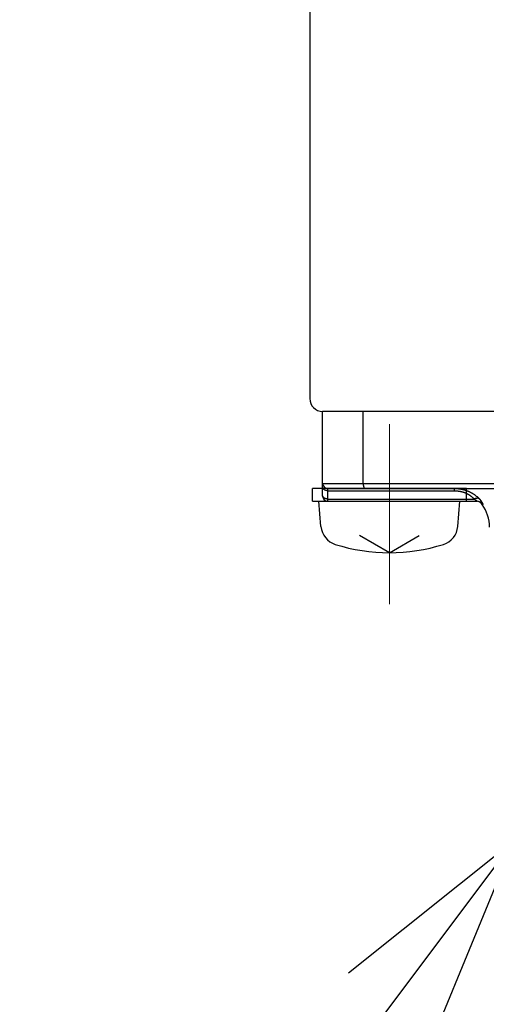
# Model space of a CAD drawing. Header units: millimetres. Extents: x 0 to 1735, y 0 to 1188.
# Tile 109 of 139: x 450 to 468, y 725 to 763. Entities that reach past the tile are written whole.
import ezdxf

# ---------------------------------------------------------------- set-up
doc = ezdxf.new("R2010")
doc.units = ezdxf.units.MM
doc.header["$LTSCALE"] = 0.727559
doc.linetypes.add('CENTER', pattern=[50.8, 31.75, -6.35, 6.35, -6.35])
doc.layers.add('NoLayerName_001', color=7, linetype='Continuous')
doc.layers.add('NoLayerName_002', color=7, linetype='Continuous')
doc.styles.get("Standard").update_dxf_attribs({"font": 'txt', "bigfont": 'extfont2'})
doc.dimstyles.get("Standard").update_dxf_attribs({"dimtxt": 2.5, "dimasz": 2.5, "dimexe": 1, "dimexo": 1, "dimtad": 1, "dimdec": 3, "dimzin": 0, "dimdsep": 46, "dimtxsty": 'Standard', "dimcen": 2.5, "dimadec": 3, "dimazin": 0, "dimtfac": 0.75, "dimtdec": 3, "dimtmove": 0, "dimatfit": 3, "dimfxl": 1, "dimarcsym": 0})

msp = doc.modelspace()

# ---------------------------------------------------------------- linework, layer by layer
at = {"layer": 'NoLayerName_001', "color": 7, "linetype": 'Continuous', "lineweight": 25}
for p, q in [((461.5, 826.12358857), (461.5, 748.50000104)), ((498.9999996, 748.00000105), (462.00000058, 748.00000105)), ((461.60000032, 744.50000114), (461.60000032, 745.00000112)), ((461.60000032, 744.50000114), (467.60000017, 744.50000114)), ((461.93590523, 743.51810347), (461.85000032, 744.50000114)), ((467.26409526, 743.51810347), (467.35000018, 744.50000114)), ((464.60000025, 742.50000119), (463.43709919, 743.17140243)), ((464.60000025, 742.50000119), (465.7629013, 743.17140243))]:
    msp.add_line(p, q, dxfattribs=at)
at = {"layer": 'NoLayerName_001', "color": 60, "linetype": 'Continuous', "lineweight": 25}
for p, q in [((462.00000031, 744.70000113), (462.00000031, 748.00000105)), ((463.57708857, 745.20000112), (463.57708857, 748.00000105)), ((462.00000044, 745.20000001), (486.99999981, 745.20000001)), ((467.60000017, 745.00000112), (461.60000032, 745.00000112)), ((462.20000031, 744.50000114), (462.20000031, 745.00000112)), ((462.20000031, 745.00000112), (486.79999969, 745.00000112)), ((462.20000031, 744.91213316), (467.12698192, 744.91213316)), ((462.20000043, 745.00000001), (486.79999982, 745.00000001)), ((467.12698192, 745.00000112), (467.12698192, 744.91213316)), ((467.60000017, 744.50000114), (467.60000017, 745.00000112)), ((462.20000031, 744.5878691), (467.90332848, 744.5878691)), ((462.20000031, 744.50000114), (468.00494795, 744.50000114)), ((468.21834945, 744.37500114), (468.24729782, 744.37500114))]:
    msp.add_line(p, q, dxfattribs=at)
at = {"layer": 'NoLayerName_001', "color": 4, "linetype": 'CENTER', "lineweight": 13}
msp.add_line((464.60000025, 747.50000106), (464.60000025, 740.50000124), dxfattribs=at)
at = {"layer": 'NoLayerName_001', "color": 7, "linetype": 'Continuous', "lineweight": 25}
for centre, radius, start, end in [((461.99999999, 748.50000104), 0.49999999, 180, 270), ((462.73286097, 743.58782806), 0.79999998, 185, 252.473221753), ((466.46713953, 743.58782806), 0.79999998, 287.526778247, 355), ((464.60000025, 749.50000101), 6.99999983, 252.473221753, 287.526778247)]:
    msp.add_arc(centre, radius, start, end, dxfattribs=at)
at = {"layer": 'NoLayerName_001', "color": 60, "linetype": 'Continuous', "lineweight": 25}
for centre, radius, start, end in [((462.20000031, 745.20000112), 0.2, 180, 270), ((462.20000031, 744.70000113), 0.2, 180, 270), ((468.00458525, 744.20186368), 0.2981375, 35.501919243, 89.968166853), ((467.9746796, 744.20000114), 0.29999999, 35.685334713, 77.930074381), ((467.00000019, 743.50000116), 1.49999996, 0, 35.685334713)]:
    msp.add_arc(centre, radius, start, end, dxfattribs=at)
for points, knots in [([(463.57708857, 745.20000112), (463.57709626, 745.19831858), (463.5771003, 745.19495283), (463.57717432, 745.18990395), (463.57728987, 745.18485451), (463.57745492, 745.17980528), (463.57766824, 745.17475702), (463.57793104, 745.16971048), (463.5782439, 745.16466644), (463.57860756, 745.15962563), (463.57902271, 745.15458883), (463.57949006, 745.14955678), (463.58001032, 745.14453025), (463.58058419, 745.13950999), (463.58121237, 745.13449677), (463.58189557, 745.12949133), (463.58263452, 745.12449444), (463.5834298, 745.11950686), (463.58428264, 745.11452947), (463.58519573, 745.10956345), (463.58617149, 745.10460998), (463.58721243, 745.09967026), (463.58832101, 745.09474548), (463.58949975, 745.08983683), (463.59075095, 745.08494562), (463.59207757, 745.08007374), (463.59348497, 745.07522421), (463.59497808, 745.07040032), (463.59656193, 745.06560538), (463.59824151, 745.06084273), (463.60002175, 745.05611587), (463.60190726, 745.05142911), (463.60390945, 745.04679059), (463.60603935, 745.04220951), (463.60830786, 745.03769522), (463.61072617, 745.03325743), (463.61330271, 745.02890731), (463.61605631, 745.02466459), (463.61902362, 745.02056955), (463.62218855, 745.01661525), (463.62454104, 745.01419281), (463.62568817, 745.0129535)], [0, 0, 0, 0, 0.00504768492, 0.01009709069, 0.01514790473, 0.0201998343, 0.02525260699, 0.03030597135, 0.03535969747, 0.04041357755, 0.04546742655, 0.05052108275, 0.05557440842, 0.06062729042, 0.06567964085, 0.07073139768, 0.07578252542, 0.08083301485, 0.08588283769, 0.09093195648, 0.09598042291, 0.10102839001, 0.10607611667, 0.11112397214, 0.1161724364, 0.12122166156, 0.12627114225, 0.13132055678, 0.13636988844, 0.14141944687, 0.14646988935, 0.15152165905, 0.15657352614, 0.1616246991, 0.16667553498, 0.17172766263, 0.17678338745, 0.18184002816, 0.18689504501, 0.19195129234, 0.19701748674, 0.19701748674, 0.19701748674, 0.19701748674]), ([(462.20000031, 744.91213316), (462.19743821, 744.91216795), (462.19231025, 744.91218654), (462.18462135, 744.91252083), (462.17693713, 744.91304002), (462.1692652, 744.91377842), (462.16161279, 744.9147285), (462.15398723, 744.91589399), (462.14639583, 744.91727559), (462.1388459, 744.91887482), (462.13134475, 744.92069294), (462.12389983, 744.92273135), (462.11651904, 744.92499098), (462.1092126, 744.92747769), (462.10199161, 744.93019742), (462.09486735, 744.93315601), (462.0878511, 744.93635933), (462.08095415, 744.93981321), (462.07418778, 744.94352355), (462.0675633, 744.94749617), (462.06109231, 744.95173692), (462.05478926, 744.95624876), (462.04867542, 744.96103264), (462.04277918, 744.96608777), (462.03713118, 744.97141127), (462.03176222, 744.97700037), (462.0267031, 744.9828523), (462.02198477, 744.98896436), (462.01763803, 744.99533367), (462.01369599, 745.00195581), (462.01019002, 745.00881809), (462.00714721, 745.01589971), (462.00459978, 745.02317767), (462.00257412, 745.03062396), (462.00111926, 745.03819989), (462.00015884, 745.04585608), (462.00010159, 745.05099315), (462.00000031, 745.05355452)], [0, 0, 0, 0, 0.00768699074, 0.01538202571, 0.02308358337, 0.03079026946, 0.03850083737, 0.04621420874, 0.05392949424, 0.0616460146, 0.06936332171, 0.07708122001, 0.08479944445, 0.092516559, 0.10023144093, 0.10794386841, 0.1156545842, 0.12336535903, 0.13107905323, 0.1387996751, 0.14653243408, 0.15428303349, 0.16204727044, 0.16981411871, 0.17757462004, 0.18532245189, 0.19305429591, 0.20077022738, 0.20847411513, 0.21617385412, 0.22387465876, 0.23157568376, 0.2392788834, 0.24698931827, 0.25470294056, 0.26240878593, 0.27009889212, 0.27009889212, 0.27009889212, 0.27009889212]), ([(462.10000153, 744.60681747), (462.09829055, 744.60754064), (462.0948541, 744.60895718), (462.08977639, 744.61126512), (462.0847487, 744.61368623), (462.07978521, 744.6162417), (462.07488977, 744.61892802), (462.070069, 744.62174829), (462.06532878, 744.62470383), (462.06067524, 744.62779648), (462.05611485, 744.63102742), (462.05165541, 744.63439792), (462.04730617, 744.63790923), (462.04307672, 744.64156221), (462.03897671, 744.64535769), (462.03501576, 744.64929654), (462.03120354, 744.65337961), (462.0275498, 744.65760761), (462.02406535, 744.66197997), (462.02076192, 744.66649394), (462.01765271, 744.67114526), (462.01475134, 744.67592911), (462.01207144, 744.68084071), (462.00962674, 744.68587528), (462.00743074, 744.69102775), (462.00549898, 744.69629111), (462.00384057, 744.70165176), (462.00246419, 744.70709236), (462.00137513, 744.71259447), (462.00059588, 744.71813992), (462.00008421, 744.72370932), (462.0000541, 744.72743266), (462.00000031, 744.72929045)], [0, 0, 0, 0, 0.005572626, 0.011149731, 0.01672994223, 0.02231218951, 0.02789572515, 0.03348014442, 0.03906540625, 0.04465185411, 0.05024014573, 0.05582965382, 0.0614187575, 0.06700641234, 0.0725922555, 0.07817665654, 0.08376076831, 0.08934657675, 0.09493639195, 0.10052910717, 0.10612254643, 0.11171558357, 0.11730826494, 0.12290192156, 0.12849927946, 0.13410398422, 0.13971445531, 0.14532556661, 0.15093266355, 0.15653184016, 0.16212016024, 0.16769588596, 0.16769588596, 0.16769588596, 0.16769588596]), ([(463.62568817, 745.0129535), (463.62692715, 745.01180278), (463.62932956, 745.0094193), (463.63337679, 745.00634489), (463.63772863, 745.00369595), (463.64241671, 745.00168667), (463.64733969, 745.00025901), (463.65074144, 745.00015706), (463.6524199, 745.00000112)], [0, 0, 0, 0, 0.005072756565, 0.01013871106, 0.015210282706, 0.020314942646, 0.025412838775, 0.030469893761, 0.030469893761, 0.030469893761, 0.030469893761]), ([(467.12698192, 745.00000112), (467.13907166, 744.99985554), (467.16326258, 744.99977561), (467.19953425, 744.99838701), (467.23578164, 744.99622908), (467.27197674, 744.99315721), (467.30809291, 744.98919947), (467.34410315, 744.98433765), (467.37998055, 744.97856595), (467.41569805, 744.97187513), (467.45122806, 744.96425755), (467.48654388, 744.9557126), (467.52161845, 744.94623935), (467.55642465, 744.93583702), (467.59093534, 744.92450476), (467.62512336, 744.9122417), (467.65896164, 744.89904719), (467.69242215, 744.88491995), (467.725477, 744.86986329), (467.7580999, 744.85388739), (467.79026332, 744.8370015), (467.82193979, 744.81921519), (467.85310184, 744.80053799), (467.88372198, 744.7809794), (467.91377244, 744.76054913), (467.94322383, 744.73925817), (467.97205481, 744.71713205), (468.00023996, 744.69419392), (468.02776419, 744.67047746), (468.054573, 744.64597811), (468.08075882, 744.62083379), (468.09750368, 744.60337184), (468.10596164, 744.59473174)], [0, 0, 0, 0, 0.0362718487, 0.0725660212, 0.1088768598, 0.1451993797, 0.1815293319, 0.2178632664, 0.2541985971, 0.2905336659, 0.3268674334, 0.3631984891, 0.3995257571, 0.4358487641, 0.4721676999, 0.5084834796, 0.5447978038, 0.5811131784, 0.6174311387, 0.6537512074, 0.6900729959, 0.7263964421, 0.7627218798, 0.7990501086, 0.835382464, 0.8717197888, 0.9080589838, 0.9443955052, 0.9807243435, 1.0170401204, 1.0533371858, 1.0896097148, 1.0896097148, 1.0896097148, 1.0896097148]), ([(467.12698192, 744.91213316), (467.13659325, 744.91201891), (467.15582505, 744.91195492), (467.18466191, 744.91087091), (467.21348078, 744.90918478), (467.24225959, 744.90678172), (467.27097731, 744.90368119), (467.29961263, 744.89986666), (467.3281443, 744.8953312), (467.35655098, 744.89006544), (467.38481043, 744.88406047), (467.41290065, 744.87731335), (467.44079911, 744.86982189), (467.468483, 744.86158376), (467.49592955, 744.85259667), (467.52311596, 744.84285831), (467.55001946, 744.83236642), (467.57661683, 744.82111872), (467.6028836, 744.80911428), (467.62879646, 744.79635927), (467.65433077, 744.78285982), (467.67946172, 744.76862231), (467.70416452, 744.75365308), (467.72841425, 744.73795838), (467.75218629, 744.72154498), (467.77545342, 744.7044188), (467.79819722, 744.6866009), (467.82039825, 744.66811384), (467.84204489, 744.6489879), (467.86309288, 744.62922274), (467.88362024, 744.60893295), (467.89671152, 744.59484133), (467.90332848, 744.5878691)], [0, 0, 0, 0, 0.02883601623, 0.05769030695, 0.0865580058, 0.11543492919, 0.14431762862, 0.17320344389, 0.20209055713, 0.2309780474, 0.25986560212, 0.28875186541, 0.31763544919, 0.3465155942, 0.37539222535, 0.40426600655, 0.43313839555, 0.46201169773, 0.49088793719, 0.51976625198, 0.54864554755, 0.57752521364, 0.60640519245, 0.63528604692, 0.66416902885, 0.69305570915, 0.72194468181, 0.75083245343, 0.77971489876, 0.80858736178, 0.83744474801, 0.8662816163, 0.8662816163, 0.8662816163, 0.8662816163]), ([(462.20000031, 744.5878691), (462.1982986, 744.58788475), (462.19489498, 744.58789317), (462.18979121, 744.58804313), (462.1846896, 744.58827483), (462.17959035, 744.58860276), (462.17449368, 744.58902262), (462.16940051, 744.589535), (462.16431277, 744.59014029), (462.15923322, 744.59083934), (462.15416483, 744.59163283), (462.14911055, 744.59252149), (462.14407335, 744.59350602), (462.13905618, 744.59458715), (462.13406202, 744.59576558), (462.12909382, 744.59704205), (462.12415453, 744.5984172), (462.11924722, 744.59989206), (462.11437439, 744.60146616), (462.10954077, 744.60314464), (462.10474272, 744.60491173), (462.10158477, 744.60619086), (462.10000153, 744.60681747)], [0, 0, 0, 0, 0.00510533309, 0.01021028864, 0.01531645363, 0.02042539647, 0.02553866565, 0.0306574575, 0.03578117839, 0.04090867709, 0.0460388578, 0.05117068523, 0.0563031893, 0.06143546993, 0.06656670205, 0.07169614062, 0.07682312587, 0.08194708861, 0.08706755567, 0.09218415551, 0.09729662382, 0.10240480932, 0.10240480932, 0.10240480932, 0.10240480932]), ([(467.90346615, 744.5878666), (467.90416617, 744.58748534), (467.90556723, 744.58672465), (467.90766277, 744.58557251), (467.90975463, 744.58441363), (467.9118421, 744.58324676), (467.91392527, 744.58207219), (467.91600403, 744.58088976), (467.91807833, 744.57969945), (467.92014808, 744.5785012), (467.92221321, 744.57729496), (467.92427366, 744.57608068), (467.92632936, 744.57485829), (467.92838022, 744.57362776), (467.9304262, 744.57238903), (467.93246714, 744.57114199), (467.93450286, 744.56988642), (467.93653316, 744.56862213), (467.93855784, 744.56734892), (467.94057671, 744.56606659), (467.94258957, 744.56477495), (467.94459623, 744.5634738), (467.9465965, 744.56216294), (467.94859017, 744.56084217), (467.95057705, 744.55951131), (467.95255695, 744.55817014), (467.95452968, 744.55681849), (467.95649497, 744.55545608), (467.95845257, 744.55408261), (467.96040219, 744.5526978), (467.96234358, 744.55130136), (467.96427645, 744.54989298), (467.96620055, 744.54847239), (467.96811561, 744.54703929), (467.97002134, 744.54559339), (467.97191749, 744.54413441), (467.97380374, 744.54266205), (467.9756798, 744.54117621), (467.9775441, 744.53967542), (467.97939777, 744.53816161), (467.98062049, 744.53713671), (467.98123343, 744.53662625)], [0, 0, 0, 0, 0.002391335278, 0.004782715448, 0.007174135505, 0.009565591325, 0.011957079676, 0.014348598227, 0.016740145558, 0.01913172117, 0.021523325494, 0.0239149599, 0.026306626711, 0.028698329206, 0.03109007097, 0.033481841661, 0.035873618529, 0.038265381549, 0.040657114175, 0.043048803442, 0.045440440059, 0.047832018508, 0.050223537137, 0.052614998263, 0.055006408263, 0.057397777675, 0.059789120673, 0.062180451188, 0.064571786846, 0.066963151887, 0.069354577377, 0.07174610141, 0.074137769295, 0.076529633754, 0.078921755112, 0.081314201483, 0.083707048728, 0.086100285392, 0.088493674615, 0.090886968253, 0.093279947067, 0.093279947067, 0.093279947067, 0.093279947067]), ([(468.10608239, 744.59463434), (468.10410834, 744.59590071), (468.10021306, 744.59852855), (468.09402173, 744.60191847), (468.08765721, 744.60499084), (468.08111217, 744.60769181), (468.0744295, 744.61004396), (468.06763806, 744.61204961), (468.06076524, 744.61371693), (468.05383127, 744.61505723), (468.04685031, 744.61608582), (468.03983411, 744.61681813), (468.03279441, 744.61726964), (468.02574296, 744.61745586), (468.01869127, 744.61739208), (468.01164884, 744.6170941), (468.00462252, 744.61657252), (467.9976168, 744.61583668), (467.9906353, 744.61489625), (467.98368164, 744.61376079), (467.97675944, 744.61243985), (467.96987232, 744.61094303), (467.96302382, 744.60927979), (467.95621658, 744.60745972), (467.9494531, 744.60548866), (467.94273518, 744.60337161), (467.93606424, 744.60111377), (467.92944192, 744.59871984), (467.92286912, 744.59619619), (467.91634948, 744.59354308), (467.90987634, 744.59078353), (467.90561194, 744.588831), (467.90347396, 744.5878691)], [0, 0, 0, 0, 0.00703597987, 0.01408653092, 0.02115247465, 0.02823085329, 0.03531541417, 0.04239706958, 0.0494659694, 0.05652376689, 0.06357657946, 0.0706283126, 0.07768075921, 0.08473375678, 0.09178534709, 0.0988325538, 0.10587623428, 0.11291888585, 0.11996218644, 0.12700701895, 0.13405351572, 0.14110110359, 0.14814854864, 0.15519430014, 0.16223837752, 0.16928135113, 0.17632350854, 0.1833648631, 0.1904051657, 0.19744391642, 0.20448037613, 0.21151357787, 0.21151357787, 0.21151357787, 0.21151357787]), ([(467.98123343, 744.53662625), (467.98184156, 744.53611033), (467.98306126, 744.53508287), (467.98486886, 744.53351651), (467.98666171, 744.53193451), (467.9884365, 744.53033349), (467.99019283, 744.52871353), (467.99192954, 744.52707342), (467.99364391, 744.52541012), (467.99533342, 744.52372053), (467.99699552, 744.52200156), (467.99862771, 744.52025011), (468.00022737, 744.518463), (468.00179165, 744.51663815), (468.00331421, 744.51477456), (468.00476457, 744.51285693), (468.00611408, 744.51087391), (468.00732127, 744.50881348), (468.0083896, 744.50666328), (468.00912801, 744.50440387), (468.00922316, 744.5018446), (468.00717958, 744.5000276), (468.00553577, 744.50011935), (468.00474547, 744.50000115)], [0, 0, 0, 0, 0.002392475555, 0.004784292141, 0.007175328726, 0.009565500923, 0.011954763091, 0.014343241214, 0.016731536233, 0.019120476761, 0.021511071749, 0.023904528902, 0.026302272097, 0.028705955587, 0.031114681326, 0.033520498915, 0.035917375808, 0.038304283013, 0.040686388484, 0.043086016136, 0.045482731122, 0.047855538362, 0.050252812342, 0.050252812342, 0.050252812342, 0.050252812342]), ([(468.18235328, 744.50418078), (468.18159325, 744.50520409), (468.18007666, 744.50725327), (468.17778106, 744.51031161), (468.17547337, 744.51336079), (468.1731516, 744.51639923), (468.17081657, 744.51942745), (468.1684683, 744.5224454), (468.16610703, 744.52545317), (468.16373292, 744.52845085), (468.16134619, 744.53143849), (468.158947, 744.53441618), (468.15653554, 744.53738399), (468.15411202, 744.54034199), (468.15167661, 744.54329025), (468.14922949, 744.54622885), (468.14677087, 744.54915786), (468.14430093, 744.55207736), (468.14181985, 744.55498742), (468.13932781, 744.5578881), (468.13682487, 744.56077937), (468.13431109, 744.56366122), (468.13178654, 744.56653363), (468.12925129, 744.56939656), (468.1267054, 744.57225), (468.12414894, 744.57509393), (468.12158198, 744.57792833), (468.11900458, 744.58075317), (468.11641679, 744.58356842), (468.11381879, 744.58637416), (468.11121021, 744.58916996), (468.10859272, 744.59195731), (468.10683783, 744.59380616), (468.10596164, 744.59473174)], [0, 0, 0, 0, 0.00382402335, 0.00764803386, 0.01147202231, 0.01529597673, 0.01911989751, 0.02294380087, 0.02676770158, 0.03059161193, 0.03441554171, 0.03823949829, 0.04206348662, 0.04588750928, 0.0497115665, 0.0535356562, 0.05735977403, 0.06118391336, 0.0650080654, 0.06883222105, 0.07265637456, 0.07648052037, 0.08030465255, 0.08412876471, 0.08795285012, 0.09177690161, 0.09560091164, 0.09942487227, 0.10324877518, 0.10707261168, 0.11089637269, 0.11472004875, 0.11854363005, 0.11854363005, 0.11854363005, 0.11854363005]), ([(468.24729782, 744.37500114), (468.24826, 744.37574941), (468.25104033, 744.37686322), (468.25032104, 744.38125342), (468.24990529, 744.3849013), (468.24891785, 744.3886401), (468.24778325, 744.39227877), (468.24649674, 744.39589377), (468.24512013, 744.39946315), (468.24365991, 744.40299496), (468.24213493, 744.40649891), (468.2405517, 744.40997933), (468.23891703, 744.41343736), (468.23723836, 744.41687434), (468.23552083, 744.42029137), (468.23376682, 744.42368913), (468.23197897, 744.42706888), (468.2301599, 744.43043189), (468.22831178, 744.43377916), (468.22643609, 744.43711124), (468.22453449, 744.44042875), (468.22260856, 744.44373227), (468.22065994, 744.44702249), (468.21868931, 744.45029958), (468.21669724, 744.45356373), (468.21468433, 744.45681515), (468.21265116, 744.46005402), (468.21059833, 744.46328057), (468.20852643, 744.46649498), (468.20643604, 744.46969746), (468.20432776, 744.47288821), (468.20220217, 744.47606743), (468.20005987, 744.47923536), (468.1979013, 744.48239214), (468.19572668, 744.48553781), (468.19353626, 744.48867244), (468.19133026, 744.49179609), (468.18910907, 744.49490894), (468.18687233, 744.49801061), (468.18462255, 744.50110285), (468.18310852, 744.50315394), (468.18235328, 744.50418078)], [0, 0, 0, 0, 0.00365666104, 0.00757763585, 0.01137650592, 0.01517658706, 0.01901428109, 0.02285067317, 0.02667422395, 0.03049322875, 0.0343142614, 0.03813815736, 0.04196352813, 0.04578871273, 0.04961291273, 0.05343650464, 0.05725984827, 0.06108321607, 0.06490674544, 0.06873045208, 0.07255430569, 0.07637823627, 0.08020216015, 0.08402608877, 0.08785005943, 0.09167409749, 0.09549821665, 0.09932241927, 0.10314669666, 0.10697102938, 0.11079538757, 0.11461973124, 0.11844401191, 0.12226821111, 0.12609234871, 0.12991644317, 0.13374050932, 0.13756455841, 0.14138859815, 0.14521263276, 0.14903666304, 0.14903666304, 0.14903666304, 0.14903666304])]:
    msp.add_open_spline(points, degree=3, knots=knots, dxfattribs=at)

# ---------------------------------------------------------------- leaders
at = {"layer": 'NoLayerName_002', "color": 3, "linetype": 'Continuous', "lineweight": 13, "annotation_type": 0, "has_hookline": 1, "hookline_direction": 1, "text_width": 91.544}
msp.add_leader([(469.46573046, 731.30000147), (433.42500019, 683.375), (425.42500019, 683.375)], dimstyle='Standard', override={"dimtxt": 12.8, "dimasz": 8, "dimldrblk": 'OPEN30'}, dxfattribs=at)

doc.saveas('drawing.dxf')
